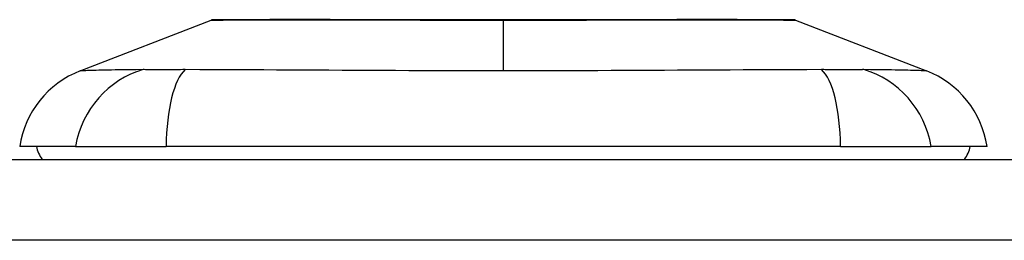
# Model space of a CAD drawing. Header units: inches. Extents: x 20 to 683, y 61 to 320.
# Tile 178 of 204: x 159.31 to 160.512, y 320.223 to 320.493. Entities that reach past the tile are written whole.
import ezdxf

# ---------------------------------------------------------------- set-up
doc = ezdxf.new("R2010")
doc.units = ezdxf.units.IN
doc.header["$MEASUREMENT"] = 0
doc.layers.add('Visible Edges(ANSI)', color=7, linetype='Continuous', lineweight=25)
doc.layers.add('Visible Tangent Edges(ANSI)', color=7, linetype='Continuous', lineweight=25)

msp = doc.modelspace()

# ---------------------------------------------------------------- linework, layer by layer
at = {"layer": 'Visible Edges(ANSI)'}
for p, q in [((159.3843, 320.4299), (159.544, 320.492)), ((160.2577, 320.492), (160.4174, 320.4299)), ((159.3784, 320.3375), (159.3103, 320.3375)), ((159.3784, 320.3375), (159.4891, 320.3375)), ((160.3126, 320.3375), (159.4891, 320.3375)), ((160.3126, 320.3375), (160.4233, 320.3375)), ((160.4914, 320.3375), (160.4233, 320.3375)), ((92.4468, 320.3218), (164.0518, 320.3218))]:
    msp.add_line(p, q, dxfattribs=at)
at = {"layer": 'Visible Edges(ANSI)', "flags": 128}
msp.add_lwpolyline([(160.256, 320.4924), (160.2555, 320.4924), (160.2542, 320.4924), (160.2521, 320.4924), (160.2491, 320.4924), (160.2453, 320.4924), (160.2407, 320.4924), (160.2352, 320.4924), (160.229, 320.4925), (160.2219, 320.4925), (160.214, 320.4925), (160.2054, 320.4925), (160.1961, 320.4925), (160.1861, 320.4926), (160.1754, 320.4926), (160.1641, 320.4926), (160.1521, 320.4926), (160.1395, 320.4926), (160.1264, 320.4926), (160.1127, 320.4926), (160.0984, 320.4925), (160.0837, 320.4925), (160.0685, 320.4925), (160.0529, 320.4925), (160.0369, 320.4925), (160.0207, 320.4924), (160.0042, 320.4924), (159.9874, 320.4924), (159.9704, 320.4924), (159.9532, 320.4924), (159.9359, 320.4924), (159.9185, 320.4924), (159.9011, 320.4924), (159.8838, 320.4924), (159.8664, 320.4924), (159.849, 320.4924), (159.8318, 320.4924), (159.8147, 320.4924), (159.7978, 320.4924), (159.7812, 320.4924), (159.765, 320.4925), (159.7491, 320.4925), (159.7335, 320.4925), (159.7183, 320.4925), (159.7035, 320.4925), (159.6892, 320.4926), (159.6754, 320.4926), (159.6621, 320.4926), (159.6495, 320.4926), (159.6376, 320.4926), (159.6262, 320.4926), (159.6156, 320.4926), (159.6056, 320.4925), (159.5963, 320.4925), (159.5877, 320.4925), (159.5798, 320.4925), (159.5727, 320.4925), (159.5664, 320.4924), (159.561, 320.4924), (159.5563, 320.4924), (159.5526, 320.4924), (159.5496, 320.4924), (159.5474, 320.4924), (159.5462, 320.4924), (159.5457, 320.4924)], dxfattribs=at)
at = {"layer": 'Visible Edges(ANSI)'}
for centre, radius, start, end in [((159.5457, 320.4875), 0.00492, 90.2088, 111.2505), ((160.2559, 320.4875), 0.00492, 68.7495, 89.7912), ((159.4271, 320.3199), 0.1181, 111.2505, 171.3991), ((160.3746, 320.3199), 0.1181, 8.6009, 68.7495), ((159.3693, 320.3454), 0.0394, 191.537, 216.8699), ((160.4323, 320.3454), 0.0394, 323.1301, 348.463)]:
    msp.add_arc(centre, radius, start, end, dxfattribs=at)
at = {"layer": 'Visible Tangent Edges(ANSI)'}
for p, q in [((159.9008, 320.4924), (159.9008, 320.492)), ((159.9008, 320.4299), (159.9008, 320.492)), ((164.0518, 320.2228), (92.4468, 320.2228))]:
    msp.add_line(p, q, dxfattribs=at)
at = {"layer": 'Visible Tangent Edges(ANSI)', "flags": 128}
for points in [[(159.544, 320.492), (159.5441, 320.492), (159.5446, 320.492), (159.5453, 320.4921), (159.5464, 320.4921), (159.5477, 320.4921), (159.5493, 320.4921), (159.5513, 320.4921), (159.5535, 320.4921), (159.556, 320.4921), (159.5588, 320.4921), (159.5619, 320.4922), (159.5653, 320.4922), (159.5689, 320.4922), (159.5728, 320.4922), (159.577, 320.4922), (159.5815, 320.4923), (159.5862, 320.4923), (159.5912, 320.4923), (159.5964, 320.4923), (159.6019, 320.4923), (159.6077, 320.4924), (159.6136, 320.4924), (159.6198, 320.4924), (159.6262, 320.4924)], [(159.6262, 320.4924), (159.628, 320.4924), (159.6298, 320.4924), (159.6316, 320.4924), (159.6334, 320.4924), (159.6353, 320.4924), (159.6371, 320.4924), (159.639, 320.4924), (159.6409, 320.4924), (159.6428, 320.4924), (159.6447, 320.4924), (159.6467, 320.4924), (159.6486, 320.4924), (159.6506, 320.4924), (159.6526, 320.4924), (159.6546, 320.4924), (159.6566, 320.4924), (159.6586, 320.4924), (159.6607, 320.4924), (159.6627, 320.4924), (159.6648, 320.4924), (159.6669, 320.4924), (159.669, 320.4924), (159.6711, 320.4924), (159.6733, 320.4924)], [(159.6733, 320.4924), (159.6813, 320.4924), (159.6895, 320.4924), (159.6979, 320.4924), (159.7064, 320.4923), (159.7151, 320.4923), (159.724, 320.4923), (159.733, 320.4923), (159.7421, 320.4923), (159.7514, 320.4922), (159.7608, 320.4922), (159.7703, 320.4922), (159.7799, 320.4922), (159.7896, 320.4922), (159.7994, 320.4921), (159.8093, 320.4921), (159.8192, 320.4921), (159.8293, 320.4921), (159.8394, 320.4921), (159.8496, 320.4921), (159.8599, 320.4921), (159.8701, 320.4921), (159.8804, 320.492), (159.8906, 320.492), (159.9008, 320.492)], [(159.9008, 320.492), (159.9111, 320.492), (159.9214, 320.492), (159.9316, 320.4921), (159.9419, 320.4921), (159.9521, 320.4921), (159.9623, 320.4921), (159.9724, 320.4921), (159.9825, 320.4921), (159.9925, 320.4921), (160.0024, 320.4921), (160.0122, 320.4922), (160.0219, 320.4922), (160.0315, 320.4922), (160.041, 320.4922), (160.0504, 320.4922), (160.0597, 320.4923), (160.0688, 320.4923), (160.0778, 320.4923), (160.0867, 320.4923), (160.0954, 320.4923), (160.1039, 320.4924), (160.1122, 320.4924), (160.1204, 320.4924), (160.1284, 320.4924)], [(160.1284, 320.4924), (160.1305, 320.4924), (160.1327, 320.4924), (160.1348, 320.4924), (160.1368, 320.4924), (160.1389, 320.4924), (160.141, 320.4924), (160.143, 320.4924), (160.1451, 320.4924), (160.1471, 320.4924), (160.1491, 320.4924), (160.1511, 320.4924), (160.153, 320.4924), (160.155, 320.4924), (160.1569, 320.4924), (160.1588, 320.4924), (160.1608, 320.4924), (160.1626, 320.4924), (160.1645, 320.4924), (160.1664, 320.4924), (160.1682, 320.4924), (160.1701, 320.4924), (160.1719, 320.4924), (160.1737, 320.4924), (160.1755, 320.4924)], [(160.1755, 320.4924), (160.1819, 320.4924), (160.1881, 320.4924), (160.194, 320.4924), (160.1998, 320.4923), (160.2052, 320.4923), (160.2105, 320.4923), (160.2155, 320.4923), (160.2202, 320.4922), (160.2247, 320.4922), (160.2289, 320.4922), (160.2328, 320.4922), (160.2365, 320.4922), (160.2398, 320.4922), (160.2429, 320.4921), (160.2457, 320.4921), (160.2482, 320.4921), (160.2504, 320.4921), (160.2523, 320.4921), (160.254, 320.4921), (160.2553, 320.4921), (160.2564, 320.4921), (160.2571, 320.492), (160.2576, 320.492), (160.2577, 320.492)], [(159.4609, 320.4315), (159.4527, 320.4313), (159.4471, 320.4313), (159.4418, 320.4312), (159.4366, 320.4312), (159.4317, 320.4311), (159.427, 320.4311), (159.4225, 320.431), (159.4182, 320.4309), (159.4142, 320.4308), (159.4104, 320.4308), (159.4069, 320.4307), (159.4036, 320.4306), (159.4005, 320.4305), (159.3977, 320.4304), (159.3952, 320.4303), (159.3929, 320.4303), (159.3909, 320.4302), (159.3892, 320.4301), (159.3877, 320.4301), (159.3864, 320.43), (159.3855, 320.43), (159.3848, 320.43), (159.3844, 320.4299), (159.3843, 320.4299)], [(159.5122, 320.4315), (159.5095, 320.4315), (159.5068, 320.4314), (159.5041, 320.4314), (159.5014, 320.4314), (159.4988, 320.4314), (159.4963, 320.4313), (159.4938, 320.4313), (159.4913, 320.4313), (159.4889, 320.4313), (159.4866, 320.4313), (159.4844, 320.4313), (159.4821, 320.4313), (159.48, 320.4313), (159.4779, 320.4313), (159.4759, 320.4313), (159.4739, 320.4313), (159.4721, 320.4313), (159.4702, 320.4313), (159.4685, 320.4314), (159.4668, 320.4314), (159.4652, 320.4314), (159.4637, 320.4314), (159.4623, 320.4315), (159.4609, 320.4315)], [(159.9008, 320.4299), (159.8843, 320.4299), (159.8678, 320.43), (159.8513, 320.43), (159.8348, 320.43), (159.8183, 320.4301), (159.8019, 320.4301), (159.7855, 320.4302), (159.7691, 320.4303), (159.7528, 320.4303), (159.7365, 320.4304), (159.7203, 320.4305), (159.7041, 320.4306), (159.6879, 320.4307), (159.6719, 320.4308), (159.6559, 320.4308), (159.6399, 320.4309), (159.624, 320.431), (159.6082, 320.4311), (159.5925, 320.4311), (159.5769, 320.4312), (159.5613, 320.4312), (159.5458, 320.4313), (159.5304, 320.4313), (159.5122, 320.4315)], [(160.2894, 320.4315), (160.2713, 320.4313), (160.2559, 320.4313), (160.2404, 320.4312), (160.2249, 320.4312), (160.2092, 320.4311), (160.1935, 320.4311), (160.1776, 320.431), (160.1617, 320.4309), (160.1458, 320.4308), (160.1297, 320.4308), (160.1136, 320.4307), (160.0975, 320.4306), (160.0813, 320.4305), (160.065, 320.4304), (160.0488, 320.4303), (160.0324, 320.4303), (160.0161, 320.4302), (159.9997, 320.4301), (159.9833, 320.4301), (159.9668, 320.43), (159.9504, 320.43), (159.9339, 320.43), (159.9174, 320.4299), (159.9008, 320.4299)], [(160.3196, 320.4313), (160.3185, 320.4313), (160.3174, 320.4313), (160.3163, 320.4313), (160.3151, 320.4313), (160.314, 320.4313), (160.3128, 320.4313), (160.3116, 320.4313), (160.3104, 320.4313), (160.3092, 320.4313), (160.308, 320.4313), (160.3067, 320.4313), (160.3055, 320.4313), (160.3042, 320.4314), (160.3029, 320.4314), (160.3016, 320.4314), (160.3003, 320.4314), (160.299, 320.4314), (160.2977, 320.4314), (160.2963, 320.4314), (160.295, 320.4314), (160.2936, 320.4314), (160.2922, 320.4315), (160.2908, 320.4315), (160.2894, 320.4315)], [(160.3408, 320.4315), (160.3401, 320.4315), (160.3394, 320.4315), (160.3387, 320.4314), (160.338, 320.4314), (160.3372, 320.4314), (160.3365, 320.4314), (160.3357, 320.4314), (160.3349, 320.4314), (160.3341, 320.4314), (160.3332, 320.4314), (160.3324, 320.4314), (160.3315, 320.4313), (160.3306, 320.4313), (160.3297, 320.4313), (160.3288, 320.4313), (160.3278, 320.4313), (160.3268, 320.4313), (160.3258, 320.4313), (160.3248, 320.4313), (160.3238, 320.4313), (160.3228, 320.4313), (160.3217, 320.4313), (160.3207, 320.4313), (160.3196, 320.4313)], [(160.4174, 320.4299), (160.4173, 320.4299), (160.4169, 320.43), (160.4162, 320.43), (160.4152, 320.43), (160.414, 320.4301), (160.4125, 320.4301), (160.4108, 320.4302), (160.4088, 320.4303), (160.4065, 320.4303), (160.4039, 320.4304), (160.4012, 320.4305), (160.3981, 320.4306), (160.3948, 320.4307), (160.3913, 320.4308), (160.3875, 320.4308), (160.3834, 320.4309), (160.3792, 320.431), (160.3747, 320.4311), (160.37, 320.4311), (160.3651, 320.4312), (160.3599, 320.4312), (160.3546, 320.4313), (160.349, 320.4313), (160.3408, 320.4315)]]:
    msp.add_lwpolyline(points, dxfattribs=at)
at = {"layer": 'Visible Tangent Edges(ANSI)'}
for centre, major_axis, ratio, start_param, end_param in [((159.4886, 320.3176), (0.0158, 0.117), 0.948273, 0.391156, 1.528426), ((159.5265, 320.3176), (-0.0053, 0.118), 0.314585, 0.249322, 1.386592), ((160.2751, 320.3176), (0.0053, 0.118), 0.314585, 4.896593, 6.033863), ((160.3131, 320.3176), (-0.0158, 0.117), 0.948273, 4.754759, 5.892029)]:
    msp.add_ellipse(centre, major_axis=major_axis, ratio=ratio, start_param=start_param, end_param=end_param, dxfattribs=at)

doc.saveas('drawing.dxf')
